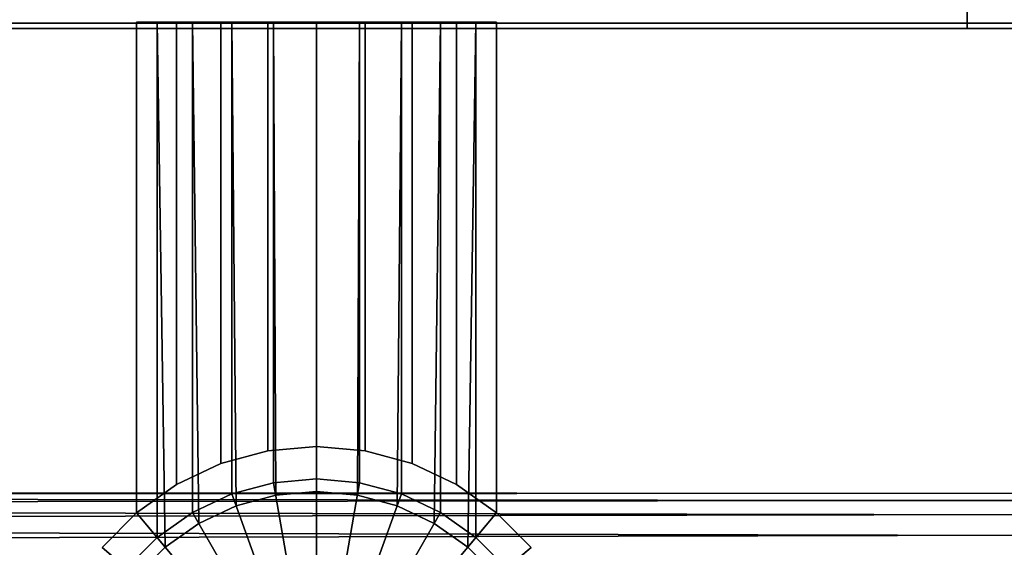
# Model space of a CAD drawing. Extents: x -17.9 to 17.9, y -15.7 to 14.9.
# Tile 8 of 18: x -2.5 to 0.1, y -14.4 to -13. Entities that reach past the tile are written whole.
import ezdxf

# ---------------------------------------------------------------- set-up
doc = ezdxf.new("R2010")
doc.units = 0
doc.linetypes.add('SOLIDLINE', pattern=[0])
for name, color, linetype in [('BSH_B36CT81SNS_SYMBOL___Drawer_', 7, 'SOLIDLINE'), ('BSH_B36CT81SNS_SYMBOL___Handle', 7, 'SOLIDLINE'), ('BSH_B36CT81SNS_SYMBOL___Handle1', 7, 'SOLIDLINE')]:
    doc.layers.add(name, color=color, linetype=linetype)

msp = doc.modelspace()

# ---------------------------------------------------------------- linework, layer by layer
at = {"layer": 'BSH_B36CT81SNS_SYMBOL___Drawer_', "color": 7}
for points in [[(-0.000751, -13.0377, 26.7643), (-0.000751, -12.9962, 26.8263), (-17.7291, -12.9962, 26.8263), (-17.7291, -13.0377, 26.7643)], [(-0.000751, -13.0377, 1.29333), (-17.7291, -13.0377, 1.29333), (-17.7291, -12.9962, 1.23129), (-0.000751, -12.9962, 1.23129)], [(-0.000751, -13.0377, 1.29333), (-0.000751, -12.9962, 1.23129), (17.7291, -12.9962, 1.23129), (17.7291, -13.0377, 1.29333)], [(-0.000751, -13.0377, 26.7643), (17.7291, -13.0377, 26.7643), (17.7291, -12.9962, 26.8263), (-0.000751, -12.9962, 26.8263)], [(-0.000751, -13.0522, 26.6911), (-0.000751, -13.0377, 26.7643), (-17.7291, -13.0377, 26.7643), (-17.7291, -13.0522, 26.6911)], [(-0.000751, -13.0522, 1.36652), (-17.7291, -13.0522, 1.36652), (-17.7291, -13.0377, 1.29333), (-0.000751, -13.0377, 1.29333)], [(-17.7291, -13.0522, 26.6911), (-17.7291, -13.0522, 1.36652), (-0.000751, -13.0522, 1.36652)], [(-17.7291, -13.0522, 26.6911), (-0.000751, -13.0522, 1.36652), (17.7291, -13.0522, 1.36652)], [(-17.7291, -13.0522, 26.6911), (17.7291, -13.0522, 1.36652), (17.7291, -13.0522, 26.6911)], [(-17.7291, -13.0522, 26.6911), (17.7291, -13.0522, 26.6911), (-0.000751, -13.0522, 26.6911)], [(-0.000751, -13.0522, 1.36652), (-0.000751, -13.0377, 1.29333), (17.7291, -13.0377, 1.29333), (17.7291, -13.0522, 1.36652)], [(-0.000751, -13.0522, 26.6911), (17.7291, -13.0522, 26.6911), (17.7291, -13.0377, 26.7643), (-0.000751, -13.0377, 26.7643)]]:
    msp.add_3dface(points, dxfattribs=at)
at = {"layer": 'BSH_B36CT81SNS_SYMBOL___Handle', "color": 7}
for points in [[(-13.2021, -14.3231, 25.0054), (-13.2021, -14.2946, 25.1109), (13.2021, -14.2849, 25.2197), (13.2021, -14.2946, 25.1109)], [(-13.2021, -14.2946, 25.1109), (-13.2021, -14.2849, 25.2197), (13.2021, -14.2946, 25.3285), (13.2021, -14.2849, 25.2197)], [(-13.2021, -14.2849, 25.2197), (-13.2021, -14.2946, 25.3285), (13.2021, -14.3231, 25.434), (13.2021, -14.2946, 25.3285)], [(-13.2021, -14.3697, 24.9064), (-13.2021, -14.3231, 25.0054), (13.2021, -14.2946, 25.1109), (13.2021, -14.3231, 25.0054)], [(-13.2021, -14.2946, 25.3285), (-13.2021, -14.3231, 25.434), (13.2021, -14.3697, 25.533), (13.2021, -14.3231, 25.434)], [(-13.2021, -14.433, 24.8169), (-13.2021, -14.3697, 24.9064), (13.2021, -14.3231, 25.0054), (13.2021, -14.3697, 24.9064)], [(-13.2021, -14.3231, 25.434), (-13.2021, -14.3697, 25.533), (13.2021, -14.433, 25.6225), (13.2021, -14.3697, 25.533)], [(-13.2021, -14.511, 24.7397), (-13.2021, -14.433, 24.8169), (13.2021, -14.3697, 24.9064), (13.2021, -14.433, 24.8169)], [(-13.2021, -14.3697, 25.533), (-13.2021, -14.433, 25.6225), (13.2021, -14.511, 25.6997), (13.2021, -14.433, 25.6225)], [(-13.2021, -14.6013, 24.6771), (-13.2021, -14.511, 24.7397), (13.2021, -14.433, 24.8169), (13.2021, -14.511, 24.7397)], [(-13.2021, -14.433, 25.6225), (-13.2021, -14.511, 25.6997), (13.2021, -14.6013, 25.7624), (13.2021, -14.511, 25.6997)]]:
    msp.add_3dface(points, dxfattribs=at)
at = {"layer": 'BSH_B36CT81SNS_SYMBOL___Handle1', "color": 7}
for points in [[(-2.10493, -13.0351, 62.921), (-2.06227, -13.0351, 62.8328), (-2.15651, -13.0351, 62.8328), (-2.21135, -13.0351, 62.921)], [(-2.10493, -14.2659, 65.1105), (-2.10493, -13.0351, 65.1105), (-2.21135, -13.0351, 65.1105), (-2.21135, -14.3412, 65.1105)], [(-2.21135, -14.3412, 62.921), (-2.21135, -13.0351, 62.921), (-2.10493, -13.0351, 62.921), (-2.10493, -14.2659, 62.921)], [(-2.21135, -14.3412, 65.1105), (-2.21135, -13.0351, 65.1105), (-2.21135, -13.0351, 62.921), (-2.21135, -14.3412, 62.921)], [(-2.21135, -13.0351, 34.1509), (-2.21135, -13.0351, 36.3403), (-2.10493, -13.0351, 36.3403), (-2.10493, -13.0351, 34.1509)], [(-2.10493, -13.0351, 34.1509), (-2.06227, -13.0351, 34.0626), (-2.15651, -13.0351, 34.0626), (-2.21135, -13.0351, 34.1509)], [(-2.21135, -13.0351, 36.3403), (-2.15651, -13.0351, 36.4286), (-2.06227, -13.0351, 36.4286), (-2.10493, -13.0351, 36.3403)], [(-2.21135, -14.3412, 34.1509), (-2.21135, -13.0351, 34.1509), (-2.10493, -13.0351, 34.1509), (-2.10493, -14.2659, 34.1509)], [(-2.21135, -14.3412, 36.3403), (-2.21135, -13.0351, 36.3403), (-2.21135, -13.0351, 34.1509), (-2.21135, -14.3412, 34.1509)], [(-2.10493, -14.2659, 36.3403), (-2.10493, -13.0351, 36.3403), (-2.21135, -13.0351, 36.3403), (-2.21135, -14.3412, 36.3403)], [(-2.10493, -14.2659, 34.1509), (-2.10493, -13.0351, 34.1509), (-2.21135, -13.0351, 34.1509), (-2.21135, -14.3412, 34.1509)], [(-2.21135, -14.3412, 34.1509), (-2.21135, -13.0351, 34.1509), (-2.15651, -13.0351, 34.0626), (-2.15651, -14.4072, 34.0626)], [(-2.21135, -14.3412, 36.3403), (-2.21135, -13.0351, 36.3403), (-2.10493, -13.0351, 36.3403), (-2.10493, -14.2659, 36.3403)], [(-2.13506, -14.433, 36.4286), (-2.15651, -13.0351, 36.4286), (-2.21135, -13.0351, 36.3403), (-2.21135, -14.3412, 36.3403)], [(-2.21135, -14.3412, 65.1105), (-2.21135, -13.0351, 65.1105), (-2.10493, -13.0351, 65.1105), (-2.10493, -14.2659, 65.1105)], [(-2.15651, -14.4072, 65.1987), (-2.15651, -13.0351, 65.1987), (-2.21135, -13.0351, 65.1105), (-2.21135, -14.3412, 65.1105)], [(-2.10493, -14.2659, 62.921), (-2.10493, -13.0351, 62.921), (-2.21135, -13.0351, 62.921), (-2.21135, -14.3412, 62.921)], [(-2.21135, -14.3412, 62.921), (-2.21135, -13.0351, 62.921), (-2.15651, -13.0351, 62.8328), (-2.13506, -14.433, 62.8328)], [(-2.10493, -13.0351, 65.1105), (-2.10493, -13.0351, 62.921), (-2.21135, -13.0351, 62.921), (-2.21135, -13.0351, 65.1105)], [(-2.21135, -13.0351, 65.1105), (-2.15651, -13.0351, 65.1987), (-2.06227, -13.0351, 65.1987), (-2.10493, -13.0351, 65.1105)], [(-2.15651, -14.4072, 34.0626), (-2.15651, -13.0351, 34.0626), (-2.06227, -13.0351, 34.0626), (-2.06227, -14.3405, 34.0626)], [(-2.04559, -14.3697, 36.4286), (-2.06227, -13.0351, 36.4286), (-2.15651, -13.0351, 36.4286), (-2.13506, -14.433, 36.4286)], [(-2.06227, -14.3405, 65.1987), (-2.06227, -13.0351, 65.1987), (-2.15651, -13.0351, 65.1987), (-2.15651, -14.4072, 65.1987)], [(-2.13506, -14.433, 62.8328), (-2.15651, -13.0351, 62.8328), (-2.06227, -13.0351, 62.8328), (-2.04559, -14.3697, 62.8328)], [(-1.98719, -13.0351, 62.921), (-1.95801, -13.0351, 62.8328), (-2.06227, -13.0351, 62.8328), (-2.10493, -13.0351, 62.921)], [(-1.98719, -14.2105, 65.1105), (-1.98719, -13.0351, 65.1105), (-2.10493, -13.0351, 65.1105), (-2.10493, -14.2659, 65.1105)], [(-2.10493, -14.2659, 62.921), (-2.10493, -13.0351, 62.921), (-1.98719, -13.0351, 62.921), (-1.98719, -14.2105, 62.921)], [(-2.10493, -13.0351, 34.1509), (-2.10493, -13.0351, 36.3403), (-1.98719, -13.0351, 36.3403), (-1.98719, -13.0351, 34.1509)], [(-1.98719, -13.0351, 34.1509), (-1.95801, -13.0351, 34.0626), (-2.06227, -13.0351, 34.0626), (-2.10493, -13.0351, 34.1509)], [(-2.10493, -13.0351, 36.3403), (-2.06227, -13.0351, 36.4286), (-1.95801, -13.0351, 36.4286), (-1.98719, -13.0351, 36.3403)], [(-2.10493, -14.2659, 34.1509), (-2.10493, -13.0351, 34.1509), (-1.98719, -13.0351, 34.1509), (-1.98719, -14.2105, 34.1509)], [(-1.98719, -14.2105, 36.3403), (-1.98719, -13.0351, 36.3403), (-2.10493, -13.0351, 36.3403), (-2.10493, -14.2659, 36.3403)], [(-1.98719, -14.2105, 34.1509), (-1.98719, -13.0351, 34.1509), (-2.10493, -13.0351, 34.1509), (-2.10493, -14.2659, 34.1509)], [(-2.10493, -14.2659, 36.3403), (-2.10493, -13.0351, 36.3403), (-1.98719, -13.0351, 36.3403), (-1.98719, -14.2105, 36.3403)], [(-2.10493, -14.2659, 65.1105), (-2.10493, -13.0351, 65.1105), (-1.98719, -13.0351, 65.1105), (-1.98719, -14.2105, 65.1105)], [(-1.98719, -14.2105, 62.921), (-1.98719, -13.0351, 62.921), (-2.10493, -13.0351, 62.921), (-2.10493, -14.2659, 62.921)], [(-1.98719, -13.0351, 65.1105), (-1.98719, -13.0351, 62.921), (-2.10493, -13.0351, 62.921), (-2.10493, -13.0351, 65.1105)], [(-2.10493, -13.0351, 65.1105), (-2.06227, -13.0351, 65.1987), (-1.95801, -13.0351, 65.1987), (-1.98719, -13.0351, 65.1105)], [(-2.06227, -14.3405, 34.0626), (-2.06227, -13.0351, 34.0626), (-1.95801, -13.0351, 34.0626), (-1.95801, -14.2914, 34.0626)], [(-1.9466, -14.3231, 36.4286), (-1.95801, -13.0351, 36.4286), (-2.06227, -13.0351, 36.4286), (-2.04559, -14.3697, 36.4286)], [(-1.95801, -14.2914, 65.1987), (-1.95801, -13.0351, 65.1987), (-2.06227, -13.0351, 65.1987), (-2.06227, -14.3405, 65.1987)], [(-2.04559, -14.3697, 62.8328), (-2.06227, -13.0351, 62.8328), (-1.95801, -13.0351, 62.8328), (-1.9466, -14.3231, 62.8328)], [(-1.8617, -13.0351, 62.921), (-1.84689, -13.0351, 62.8328), (-1.95801, -13.0351, 62.8328), (-1.98719, -13.0351, 62.921)], [(-1.8617, -14.1765, 65.1105), (-1.8617, -13.0351, 65.1105), (-1.98719, -13.0351, 65.1105), (-1.98719, -14.2105, 65.1105)], [(-1.98719, -14.2105, 62.921), (-1.98719, -13.0351, 62.921), (-1.8617, -13.0351, 62.921), (-1.8617, -14.1765, 62.921)], [(-1.98719, -13.0351, 34.1509), (-1.98719, -13.0351, 36.3403), (-1.8617, -13.0351, 36.3403), (-1.8617, -13.0351, 34.1509)], [(-1.8617, -13.0351, 34.1509), (-1.84689, -13.0351, 34.0626), (-1.95801, -13.0351, 34.0626), (-1.98719, -13.0351, 34.1509)], [(-1.98719, -13.0351, 36.3403), (-1.95801, -13.0351, 36.4286), (-1.84689, -13.0351, 36.4286), (-1.8617, -13.0351, 36.3403)], [(-1.98719, -14.2105, 34.1509), (-1.98719, -13.0351, 34.1509), (-1.8617, -13.0351, 34.1509), (-1.8617, -14.1765, 34.1509)], [(-1.8617, -14.1765, 36.3403), (-1.8617, -13.0351, 36.3403), (-1.98719, -13.0351, 36.3403), (-1.98719, -14.2105, 36.3403)], [(-1.8617, -14.1765, 34.1509), (-1.8617, -13.0351, 34.1509), (-1.98719, -13.0351, 34.1509), (-1.98719, -14.2105, 34.1509)], [(-1.98719, -14.2105, 36.3403), (-1.98719, -13.0351, 36.3403), (-1.8617, -13.0351, 36.3403), (-1.8617, -14.1765, 36.3403)], [(-1.98719, -14.2105, 65.1105), (-1.98719, -13.0351, 65.1105), (-1.8617, -13.0351, 65.1105), (-1.8617, -14.1765, 65.1105)], [(-1.8617, -14.1765, 62.921), (-1.8617, -13.0351, 62.921), (-1.98719, -13.0351, 62.921), (-1.98719, -14.2105, 62.921)], [(-1.8617, -13.0351, 65.1105), (-1.8617, -13.0351, 62.921), (-1.98719, -13.0351, 62.921), (-1.98719, -13.0351, 65.1105)], [(-1.98719, -13.0351, 65.1105), (-1.95801, -13.0351, 65.1987), (-1.84689, -13.0351, 65.1987), (-1.8617, -13.0351, 65.1105)], [(-1.95801, -14.2914, 34.0626), (-1.95801, -13.0351, 34.0626), (-1.84689, -13.0351, 34.0626), (-1.84689, -14.2614, 34.0626)], [(-1.84109, -14.2946, 36.4286), (-1.84689, -13.0351, 36.4286), (-1.95801, -13.0351, 36.4286), (-1.9466, -14.3231, 36.4286)], [(-1.84689, -14.2614, 65.1987), (-1.84689, -13.0351, 65.1987), (-1.95801, -13.0351, 65.1987), (-1.95801, -14.2914, 65.1987)], [(-1.9466, -14.3231, 62.8328), (-1.95801, -13.0351, 62.8328), (-1.84689, -13.0351, 62.8328), (-1.84109, -14.2946, 62.8328)], [(-1.73228, -13.0351, 62.921), (-1.73228, -13.0351, 62.8328), (-1.84689, -13.0351, 62.8328), (-1.8617, -13.0351, 62.921)], [(-1.73228, -14.1651, 65.1105), (-1.73228, -13.0351, 65.1105), (-1.8617, -13.0351, 65.1105), (-1.8617, -14.1765, 65.1105)], [(-1.8617, -14.1765, 62.921), (-1.8617, -13.0351, 62.921), (-1.73228, -13.0351, 62.921), (-1.73228, -14.1651, 62.921)], [(-1.8617, -13.0351, 34.1509), (-1.8617, -13.0351, 36.3403), (-1.73228, -13.0351, 36.3403), (-1.73228, -13.0351, 34.1509)], [(-1.73228, -13.0351, 34.1509), (-1.73228, -13.0351, 34.0626), (-1.84689, -13.0351, 34.0626), (-1.8617, -13.0351, 34.1509)], [(-1.8617, -13.0351, 36.3403), (-1.84689, -13.0351, 36.4286), (-1.73228, -13.0351, 36.4286), (-1.73228, -13.0351, 36.3403)], [(-1.8617, -14.1765, 34.1509), (-1.8617, -13.0351, 34.1509), (-1.73228, -13.0351, 34.1509), (-1.73228, -14.1651, 34.1509)], [(-1.73228, -14.1651, 36.3403), (-1.73228, -13.0351, 36.3403), (-1.8617, -13.0351, 36.3403), (-1.8617, -14.1765, 36.3403)], [(-1.73228, -14.1651, 34.1509), (-1.73228, -13.0351, 34.1509), (-1.8617, -13.0351, 34.1509), (-1.8617, -14.1765, 34.1509)], [(-1.8617, -14.1765, 36.3403), (-1.8617, -13.0351, 36.3403), (-1.73228, -13.0351, 36.3403), (-1.73228, -14.1651, 36.3403)], [(-1.8617, -14.1765, 65.1105), (-1.8617, -13.0351, 65.1105), (-1.73228, -13.0351, 65.1105), (-1.73228, -14.1651, 65.1105)], [(-1.73228, -14.1651, 62.921), (-1.73228, -13.0351, 62.921), (-1.8617, -13.0351, 62.921), (-1.8617, -14.1765, 62.921)], [(-1.73228, -13.0351, 65.1105), (-1.73228, -13.0351, 62.921), (-1.8617, -13.0351, 62.921), (-1.8617, -13.0351, 65.1105)], [(-1.8617, -13.0351, 65.1105), (-1.84689, -13.0351, 65.1987), (-1.73228, -13.0351, 65.1987), (-1.73228, -13.0351, 65.1105)], [(-1.84689, -14.2614, 34.0626), (-1.84689, -13.0351, 34.0626), (-1.73228, -13.0351, 34.0626), (-1.73228, -14.2512, 34.0626)], [(-1.73228, -14.2849, 36.4286), (-1.73228, -13.0351, 36.4286), (-1.84689, -13.0351, 36.4286), (-1.84109, -14.2946, 36.4286)], [(-1.73228, -14.2512, 65.1987), (-1.73228, -13.0351, 65.1987), (-1.84689, -13.0351, 65.1987), (-1.84689, -14.2614, 65.1987)], [(-1.84109, -14.2946, 62.8328), (-1.84689, -13.0351, 62.8328), (-1.73228, -13.0351, 62.8328), (-1.73228, -14.2849, 62.8328)], [(-1.60286, -13.0351, 62.921), (-1.61768, -13.0351, 62.8328), (-1.73228, -13.0351, 62.8328), (-1.73228, -13.0351, 62.921)], [(-1.73228, -13.0351, 34.1509), (-1.73228, -13.0351, 36.3403), (-1.60286, -13.0351, 36.3403), (-1.60286, -13.0351, 34.1509)], [(-1.60286, -14.1765, 65.1105), (-1.60286, -13.0351, 65.1105), (-1.73228, -13.0351, 65.1105), (-1.73228, -14.1651, 65.1105)], [(-1.73228, -14.1651, 62.921), (-1.73228, -13.0351, 62.921), (-1.60286, -13.0351, 62.921), (-1.60286, -14.1765, 62.921)], [(-1.60286, -13.0351, 34.1509), (-1.61768, -13.0351, 34.0626), (-1.73228, -13.0351, 34.0626), (-1.73228, -13.0351, 34.1509)], [(-1.73228, -13.0351, 36.3403), (-1.73228, -13.0351, 36.4286), (-1.61768, -13.0351, 36.4286), (-1.60286, -13.0351, 36.3403)], [(-1.73228, -14.1651, 34.1509), (-1.73228, -13.0351, 34.1509), (-1.60286, -13.0351, 34.1509), (-1.60286, -14.1765, 34.1509)], [(-1.60286, -14.1765, 36.3403), (-1.60286, -13.0351, 36.3403), (-1.73228, -13.0351, 36.3403), (-1.73228, -14.1651, 36.3403)], [(-1.60286, -14.1765, 34.1509), (-1.60286, -13.0351, 34.1509), (-1.73228, -13.0351, 34.1509), (-1.73228, -14.1651, 34.1509)], [(-1.73228, -14.2512, 34.0626), (-1.73228, -13.0351, 34.0626), (-1.61768, -13.0351, 34.0626), (-1.61768, -14.2614, 34.0626)], [(-1.73228, -14.1651, 36.3403), (-1.73228, -13.0351, 36.3403), (-1.60286, -13.0351, 36.3403), (-1.60286, -14.1765, 36.3403)], [(-1.62347, -14.2946, 36.4286), (-1.61768, -13.0351, 36.4286), (-1.73228, -13.0351, 36.4286), (-1.73228, -14.2849, 36.4286)], [(-1.73228, -14.1651, 65.1105), (-1.73228, -13.0351, 65.1105), (-1.60286, -13.0351, 65.1105), (-1.60286, -14.1765, 65.1105)], [(-1.61768, -14.2614, 65.1987), (-1.61768, -13.0351, 65.1987), (-1.73228, -13.0351, 65.1987), (-1.73228, -14.2512, 65.1987)], [(-1.60286, -13.0351, 65.1105), (-1.60286, -13.0351, 62.921), (-1.73228, -13.0351, 62.921), (-1.73228, -13.0351, 65.1105)], [(-1.60286, -14.1765, 62.921), (-1.60286, -13.0351, 62.921), (-1.73228, -13.0351, 62.921), (-1.73228, -14.1651, 62.921)], [(-1.73228, -14.2849, 62.8328), (-1.73228, -13.0351, 62.8328), (-1.61768, -13.0351, 62.8328), (-1.62347, -14.2946, 62.8328)], [(-1.73228, -13.0351, 65.1105), (-1.73228, -13.0351, 65.1987), (-1.61768, -13.0351, 65.1987), (-1.60286, -13.0351, 65.1105)], [(-1.51797, -14.3231, 36.4286), (-1.50656, -13.0351, 36.4286), (-1.61768, -13.0351, 36.4286), (-1.62347, -14.2946, 36.4286)], [(-1.62347, -14.2946, 62.8328), (-1.61768, -13.0351, 62.8328), (-1.50656, -13.0351, 62.8328), (-1.51797, -14.3231, 62.8328)], [(-1.47738, -13.0351, 62.921), (-1.50656, -13.0351, 62.8328), (-1.61768, -13.0351, 62.8328), (-1.60286, -13.0351, 62.921)], [(-1.47738, -13.0351, 34.1509), (-1.50656, -13.0351, 34.0626), (-1.61768, -13.0351, 34.0626), (-1.60286, -13.0351, 34.1509)], [(-1.60286, -13.0351, 36.3403), (-1.61768, -13.0351, 36.4286), (-1.50656, -13.0351, 36.4286), (-1.47738, -13.0351, 36.3403)], [(-1.61768, -14.2614, 34.0626), (-1.61768, -13.0351, 34.0626), (-1.50656, -13.0351, 34.0626), (-1.50656, -14.2914, 34.0626)], [(-1.50656, -14.2914, 65.1987), (-1.50656, -13.0351, 65.1987), (-1.61768, -13.0351, 65.1987), (-1.61768, -14.2614, 65.1987)], [(-1.60286, -13.0351, 65.1105), (-1.61768, -13.0351, 65.1987), (-1.50656, -13.0351, 65.1987), (-1.47738, -13.0351, 65.1105)], [(-1.60286, -13.0351, 34.1509), (-1.60286, -13.0351, 36.3403), (-1.47738, -13.0351, 36.3403), (-1.47738, -13.0351, 34.1509)], [(-1.47738, -14.2105, 65.1105), (-1.47738, -13.0351, 65.1105), (-1.60286, -13.0351, 65.1105), (-1.60286, -14.1765, 65.1105)], [(-1.60286, -14.1765, 62.921), (-1.60286, -13.0351, 62.921), (-1.47738, -13.0351, 62.921), (-1.47738, -14.2105, 62.921)], [(-1.60286, -14.1765, 34.1509), (-1.60286, -13.0351, 34.1509), (-1.47738, -13.0351, 34.1509), (-1.47738, -14.2105, 34.1509)], [(-1.47738, -14.2105, 36.3403), (-1.47738, -13.0351, 36.3403), (-1.60286, -13.0351, 36.3403), (-1.60286, -14.1765, 36.3403)], [(-1.47738, -14.2105, 34.1509), (-1.47738, -13.0351, 34.1509), (-1.60286, -13.0351, 34.1509), (-1.60286, -14.1765, 34.1509)], [(-1.60286, -14.1765, 36.3403), (-1.60286, -13.0351, 36.3403), (-1.47738, -13.0351, 36.3403), (-1.47738, -14.2105, 36.3403)], [(-1.60286, -14.1765, 65.1105), (-1.60286, -13.0351, 65.1105), (-1.47738, -13.0351, 65.1105), (-1.47738, -14.2105, 65.1105)], [(-1.47738, -13.0351, 65.1105), (-1.47738, -13.0351, 62.921), (-1.60286, -13.0351, 62.921), (-1.60286, -13.0351, 65.1105)], [(-1.47738, -14.2105, 62.921), (-1.47738, -13.0351, 62.921), (-1.60286, -13.0351, 62.921), (-1.60286, -14.1765, 62.921)], [(-1.41898, -14.3697, 36.4286), (-1.40229, -13.0351, 36.4286), (-1.50656, -13.0351, 36.4286), (-1.51797, -14.3231, 36.4286)], [(-1.51797, -14.3231, 62.8328), (-1.50656, -13.0351, 62.8328), (-1.40229, -13.0351, 62.8328), (-1.41898, -14.3697, 62.8328)], [(-1.35964, -13.0351, 62.921), (-1.40229, -13.0351, 62.8328), (-1.50656, -13.0351, 62.8328), (-1.47738, -13.0351, 62.921)], [(-1.35964, -13.0351, 34.1509), (-1.40229, -13.0351, 34.0626), (-1.50656, -13.0351, 34.0626), (-1.47738, -13.0351, 34.1509)], [(-1.47738, -13.0351, 36.3403), (-1.50656, -13.0351, 36.4286), (-1.40229, -13.0351, 36.4286), (-1.35964, -13.0351, 36.3403)], [(-1.50656, -14.2914, 34.0626), (-1.50656, -13.0351, 34.0626), (-1.40229, -13.0351, 34.0626), (-1.40229, -14.3405, 34.0626)], [(-1.40229, -14.3405, 65.1987), (-1.40229, -13.0351, 65.1987), (-1.50656, -13.0351, 65.1987), (-1.50656, -14.2914, 65.1987)], [(-1.47738, -13.0351, 65.1105), (-1.50656, -13.0351, 65.1987), (-1.40229, -13.0351, 65.1987), (-1.35964, -13.0351, 65.1105)], [(-1.47738, -13.0351, 34.1509), (-1.47738, -13.0351, 36.3403), (-1.35964, -13.0351, 36.3403), (-1.35964, -13.0351, 34.1509)], [(-1.35964, -14.2659, 65.1105), (-1.35964, -13.0351, 65.1105), (-1.47738, -13.0351, 65.1105), (-1.47738, -14.2105, 65.1105)], [(-1.47738, -14.2105, 62.921), (-1.47738, -13.0351, 62.921), (-1.35964, -13.0351, 62.921), (-1.35964, -14.2659, 62.921)], [(-1.47738, -14.2105, 34.1509), (-1.47738, -13.0351, 34.1509), (-1.35964, -13.0351, 34.1509), (-1.35964, -14.2659, 34.1509)], [(-1.35964, -14.2659, 36.3403), (-1.35964, -13.0351, 36.3403), (-1.47738, -13.0351, 36.3403), (-1.47738, -14.2105, 36.3403)], [(-1.35964, -14.2659, 34.1509), (-1.35964, -13.0351, 34.1509), (-1.47738, -13.0351, 34.1509), (-1.47738, -14.2105, 34.1509)], [(-1.47738, -14.2105, 36.3403), (-1.47738, -13.0351, 36.3403), (-1.35964, -13.0351, 36.3403), (-1.35964, -14.2659, 36.3403)], [(-1.47738, -14.2105, 65.1105), (-1.47738, -13.0351, 65.1105), (-1.35964, -13.0351, 65.1105), (-1.35964, -14.2659, 65.1105)], [(-1.35964, -13.0351, 65.1105), (-1.35964, -13.0351, 62.921), (-1.47738, -13.0351, 62.921), (-1.47738, -13.0351, 65.1105)], [(-1.35964, -14.2659, 62.921), (-1.35964, -13.0351, 62.921), (-1.47738, -13.0351, 62.921), (-1.47738, -14.2105, 62.921)], [(-1.3295, -14.433, 36.4286), (-1.30806, -13.0351, 36.4286), (-1.40229, -13.0351, 36.4286), (-1.41898, -14.3697, 36.4286)], [(-1.41898, -14.3697, 62.8328), (-1.40229, -13.0351, 62.8328), (-1.30806, -13.0351, 62.8328), (-1.3295, -14.433, 62.8328)], [(-1.25322, -13.0351, 62.921), (-1.30806, -13.0351, 62.8328), (-1.40229, -13.0351, 62.8328), (-1.35964, -13.0351, 62.921)], [(-1.25322, -13.0351, 34.1509), (-1.30806, -13.0351, 34.0626), (-1.40229, -13.0351, 34.0626), (-1.35964, -13.0351, 34.1509)], [(-1.35964, -13.0351, 36.3403), (-1.40229, -13.0351, 36.4286), (-1.30806, -13.0351, 36.4286), (-1.25322, -13.0351, 36.3403)], [(-1.40229, -14.3405, 34.0626), (-1.40229, -13.0351, 34.0626), (-1.30806, -13.0351, 34.0626), (-1.30806, -14.4072, 34.0626)], [(-1.30806, -14.4072, 65.1987), (-1.30806, -13.0351, 65.1987), (-1.40229, -13.0351, 65.1987), (-1.40229, -14.3405, 65.1987)], [(-1.35964, -13.0351, 65.1105), (-1.40229, -13.0351, 65.1987), (-1.30806, -13.0351, 65.1987), (-1.25322, -13.0351, 65.1105)], [(-1.35964, -13.0351, 34.1509), (-1.35964, -13.0351, 36.3403), (-1.25322, -13.0351, 36.3403), (-1.25322, -13.0351, 34.1509)], [(-1.25322, -14.3412, 65.1105), (-1.25322, -13.0351, 65.1105), (-1.35964, -13.0351, 65.1105), (-1.35964, -14.2659, 65.1105)], [(-1.35964, -14.2659, 62.921), (-1.35964, -13.0351, 62.921), (-1.25322, -13.0351, 62.921), (-1.25322, -14.3412, 62.921)], [(-1.35964, -14.2659, 34.1509), (-1.35964, -13.0351, 34.1509), (-1.25322, -13.0351, 34.1509), (-1.25322, -14.3412, 34.1509)], [(-1.25322, -14.3412, 36.3403), (-1.25322, -13.0351, 36.3403), (-1.35964, -13.0351, 36.3403), (-1.35964, -14.2659, 36.3403)], [(-1.25322, -14.3412, 34.1509), (-1.25322, -13.0351, 34.1509), (-1.35964, -13.0351, 34.1509), (-1.35964, -14.2659, 34.1509)], [(-1.35964, -14.2659, 36.3403), (-1.35964, -13.0351, 36.3403), (-1.25322, -13.0351, 36.3403), (-1.25322, -14.3412, 36.3403)], [(-1.35964, -14.2659, 65.1105), (-1.35964, -13.0351, 65.1105), (-1.25322, -13.0351, 65.1105), (-1.25322, -14.3412, 65.1105)], [(-1.25322, -13.0351, 65.1105), (-1.25322, -13.0351, 62.921), (-1.35964, -13.0351, 62.921), (-1.35964, -13.0351, 65.1105)], [(-1.25322, -14.3412, 62.921), (-1.25322, -13.0351, 62.921), (-1.35964, -13.0351, 62.921), (-1.35964, -14.2659, 62.921)], [(-1.25322, -14.3412, 36.3403), (-1.25322, -13.0351, 36.3403), (-1.30806, -13.0351, 36.4286), (-1.3295, -14.433, 36.4286)], [(-1.3295, -14.433, 62.8328), (-1.30806, -13.0351, 62.8328), (-1.25322, -13.0351, 62.921), (-1.25322, -14.3412, 62.921)], [(-1.30806, -14.4072, 34.0626), (-1.30806, -13.0351, 34.0626), (-1.25322, -13.0351, 34.1509), (-1.25322, -14.3412, 34.1509)], [(-1.25322, -14.3412, 65.1105), (-1.25322, -13.0351, 65.1105), (-1.30806, -13.0351, 65.1987), (-1.30806, -14.4072, 65.1987)], [(-1.25322, -14.3412, 62.921), (-1.25322, -13.0351, 62.921), (-1.25322, -13.0351, 65.1105), (-1.25322, -14.3412, 65.1105)], [(-1.25322, -14.3412, 34.1509), (-1.25322, -13.0351, 34.1509), (-1.25322, -13.0351, 36.3403), (-1.25322, -14.3412, 36.3403)], [(-1.84689, -14.2614, 34.0626), (-1.73228, -14.2512, 34.0626), (-1.73228, -14.9178, 34.0626)], [(-1.73228, -14.2512, 65.1987), (-1.84689, -14.2614, 65.1987), (-1.73228, -14.9178, 65.1987)], [(-1.73228, -14.2512, 34.0626), (-1.61768, -14.2614, 34.0626), (-1.73228, -14.9178, 34.0626)], [(-1.61768, -14.2614, 65.1987), (-1.73228, -14.2512, 65.1987), (-1.73228, -14.9178, 65.1987)], [(-1.95801, -14.2914, 34.0626), (-1.84689, -14.2614, 34.0626), (-1.73228, -14.9178, 34.0626)], [(-1.84689, -14.2614, 65.1987), (-1.95801, -14.2914, 65.1987), (-1.73228, -14.9178, 65.1987)], [(-1.73228, -14.2849, 36.4286), (-1.84109, -14.2946, 36.4286), (-1.9466, -14.3231, 62.8328), (-1.84109, -14.2946, 62.8328)], [(-1.62347, -14.2946, 36.4286), (-1.73228, -14.2849, 36.4286), (-1.84109, -14.2946, 62.8328), (-1.73228, -14.2849, 62.8328)], [(-1.61768, -14.2614, 34.0626), (-1.50656, -14.2914, 34.0626), (-1.73228, -14.9178, 34.0626)], [(-1.50656, -14.2914, 65.1987), (-1.61768, -14.2614, 65.1987), (-1.73228, -14.9178, 65.1987)], [(-1.51797, -14.3231, 36.4286), (-1.62347, -14.2946, 36.4286), (-1.73228, -14.2849, 62.8328), (-1.62347, -14.2946, 62.8328)], [(-2.06227, -14.3405, 34.0626), (-1.95801, -14.2914, 34.0626), (-1.73228, -14.9178, 34.0626)], [(-1.95801, -14.2914, 65.1987), (-2.06227, -14.3405, 65.1987), (-1.73228, -14.9178, 65.1987)], [(-1.84109, -14.2946, 36.4286), (-1.9466, -14.3231, 36.4286), (-2.04559, -14.3697, 62.8328), (-1.9466, -14.3231, 62.8328)], [(-1.50656, -14.2914, 34.0626), (-1.40229, -14.3405, 34.0626), (-1.73228, -14.9178, 34.0626)], [(-1.40229, -14.3405, 65.1987), (-1.50656, -14.2914, 65.1987), (-1.73228, -14.9178, 65.1987)], [(-1.41898, -14.3697, 36.4286), (-1.51797, -14.3231, 36.4286), (-1.62347, -14.2946, 62.8328), (-1.51797, -14.3231, 62.8328)], [(-1.9466, -14.3231, 36.4286), (-2.04559, -14.3697, 36.4286), (-2.13506, -14.433, 62.8328), (-2.04559, -14.3697, 62.8328)], [(-1.3295, -14.433, 36.4286), (-1.41898, -14.3697, 36.4286), (-1.51797, -14.3231, 62.8328), (-1.41898, -14.3697, 62.8328)], [(-2.21135, -14.3412, 62.921), (-2.13506, -14.433, 62.8328), (-2.2123, -14.511, 62.8328), (-2.30321, -14.4339, 62.921)], [(-2.30321, -14.4339, 34.1509), (-2.30321, -14.4339, 36.3403), (-2.21135, -14.3412, 36.3403), (-2.21135, -14.3412, 34.1509)], [(-2.21135, -14.3412, 34.1509), (-2.15651, -14.4072, 34.0626), (-2.23786, -14.4893, 34.0626), (-2.30321, -14.4339, 34.1509)], [(-2.30321, -14.4339, 36.3403), (-2.2123, -14.511, 36.4286), (-2.13506, -14.433, 36.4286), (-2.21135, -14.3412, 36.3403)], [(-2.21135, -14.3412, 65.1105), (-2.21135, -14.3412, 62.921), (-2.30321, -14.4339, 62.921), (-2.30321, -14.4339, 65.1105)], [(-2.30321, -14.4339, 65.1105), (-2.23786, -14.4893, 65.1987), (-2.15651, -14.4072, 65.1987), (-2.21135, -14.3412, 65.1105)], [(-2.15651, -14.4072, 34.0626), (-2.06227, -14.3405, 34.0626), (-1.73228, -14.9178, 34.0626)], [(-2.06227, -14.3405, 65.1987), (-2.15651, -14.4072, 65.1987), (-1.73228, -14.9178, 65.1987)], [(-1.40229, -14.3405, 34.0626), (-1.30806, -14.4072, 34.0626), (-1.73228, -14.9178, 34.0626)], [(-1.30806, -14.4072, 65.1987), (-1.40229, -14.3405, 65.1987), (-1.73228, -14.9178, 65.1987)], [(-1.16136, -14.4339, 62.921), (-1.25227, -14.511, 62.8328), (-1.3295, -14.433, 62.8328), (-1.25322, -14.3412, 62.921)], [(-1.25322, -14.3412, 36.3403), (-1.3295, -14.433, 36.4286), (-1.25227, -14.511, 36.4286), (-1.16136, -14.4339, 36.3403)], [(-1.16136, -14.4339, 34.1509), (-1.22671, -14.4893, 34.0626), (-1.30806, -14.4072, 34.0626), (-1.25322, -14.3412, 34.1509)], [(-1.25322, -14.3412, 65.1105), (-1.30806, -14.4072, 65.1987), (-1.22671, -14.4893, 65.1987), (-1.16136, -14.4339, 65.1105)], [(-1.25322, -14.3412, 34.1509), (-1.25322, -14.3412, 36.3403), (-1.16136, -14.4339, 36.3403), (-1.16136, -14.4339, 34.1509)], [(-1.16136, -14.4339, 65.1105), (-1.16136, -14.4339, 62.921), (-1.25322, -14.3412, 62.921), (-1.25322, -14.3412, 65.1105)], [(-2.04559, -14.3697, 36.4286), (-2.13506, -14.433, 36.4286), (-2.2123, -14.511, 62.8328), (-2.13506, -14.433, 62.8328)], [(-1.25227, -14.511, 36.4286), (-1.3295, -14.433, 36.4286), (-1.41898, -14.3697, 62.8328), (-1.3295, -14.433, 62.8328)], [(-2.23786, -14.4893, 34.0626), (-2.15651, -14.4072, 34.0626), (-1.73228, -14.9178, 34.0626)], [(-2.15651, -14.4072, 65.1987), (-2.23786, -14.4893, 65.1987), (-1.73228, -14.9178, 65.1987)], [(-1.30806, -14.4072, 34.0626), (-1.22671, -14.4893, 34.0626), (-1.73228, -14.9178, 34.0626)], [(-1.22671, -14.4893, 65.1987), (-1.30806, -14.4072, 65.1987), (-1.73228, -14.9178, 65.1987)], [(-2.13506, -14.433, 36.4286), (-2.2123, -14.511, 36.4286), (-2.27495, -14.6013, 62.8328), (-2.2123, -14.511, 62.8328)], [(-1.18962, -14.6013, 36.4286), (-1.25227, -14.511, 36.4286), (-1.3295, -14.433, 62.8328), (-1.25227, -14.511, 62.8328)]]:
    msp.add_3dface(points, dxfattribs=at)

doc.saveas('drawing.dxf')
